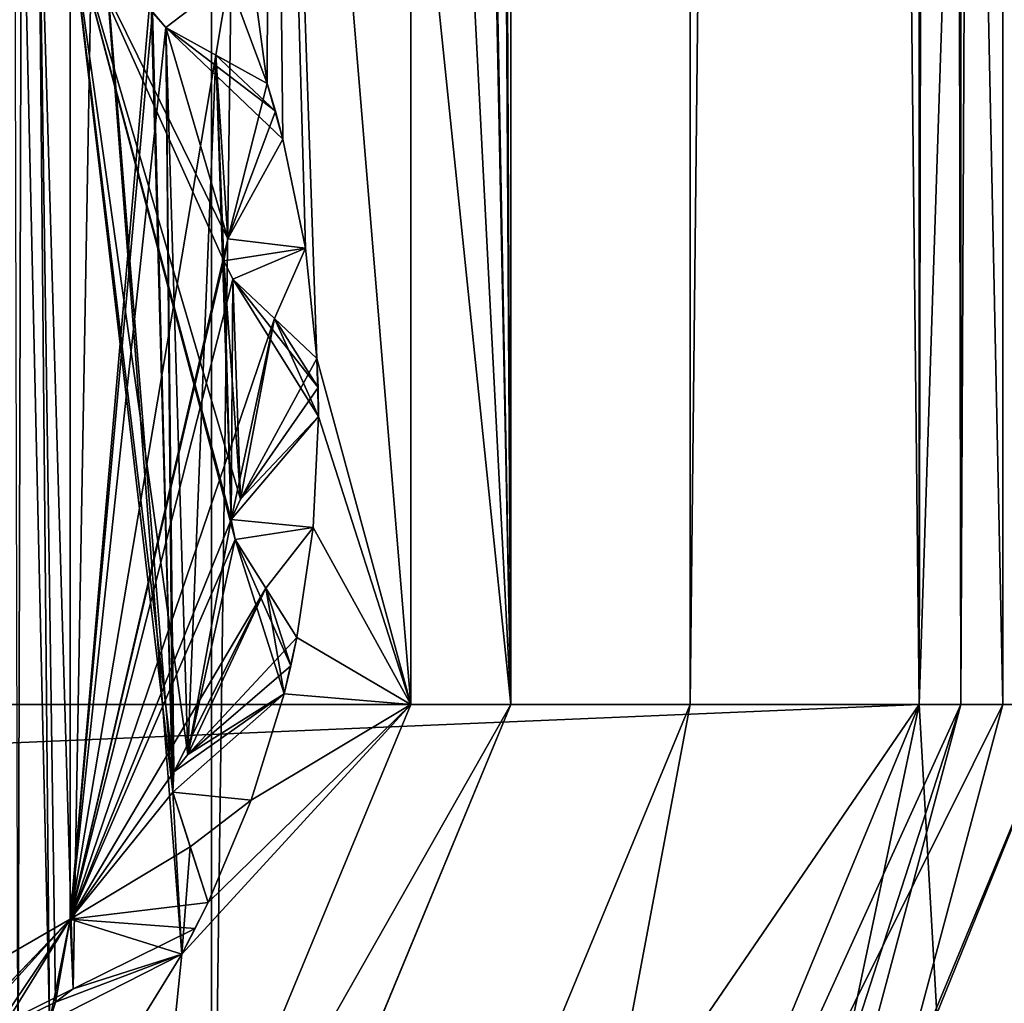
# Model space of a CAD drawing. Header units: metres. Extents: x -205 to 205, y -82 to 82.
# Tile 233 of 256: x 39.37 to 42.81, y -38.54 to -35.1. Entities that reach past the tile are written whole.
import ezdxf

# ---------------------------------------------------------------- set-up
doc = ezdxf.new("R2010")
doc.units = ezdxf.units.M
doc.layers.add('solid_PRT0003', color=7, linetype='CONTINUOUS')

msp = doc.modelspace()

# ---------------------------------------------------------------- linework, layer by layer
at = {"layer": 'solid_PRT0003'}
for points in [[(0, -75), (0, 75), (200, 75)], [(200, -75), (0, -75), (200, 75)], [(40.036888, 40.026123, 108.410858), (37.510765, -41.072483, 108.410858), (37.510765, 41.072483, 108.410858)], [(40.036888, -40.026123, 108.410858), (37.510765, -41.072483, 108.410858), (40.036888, 40.026123, 108.410858)], [(40.036888, -40.026123, 108.410858), (40.036888, 40.026123, 108.410858), (41.083248, 37.5, 108.410858)], [(-42.489235, -37.5, 108.5), (42.510765, 37.5, 108.5), (-42.489235, 37.5, 108.5)], [(-42.489235, -37.5, 108.5), (42.510765, -37.5, 108.5), (42.510765, 37.5, 108.5)], [(40.036888, -40.026123, 108.410858), (41.083248, 37.5, 108.410858), (41.083248, -37.5, 108.410858)], [(41.083248, -37.5, 108.410858), (40.733356, 37.5, 75), (40.733356, 34.1134, 75)], [(41.083248, 37.5, 108.410858), (40.733356, 37.5, 75), (41.083248, -37.5, 108.410858)], [(41.710766, 37.5, 106.5), (42.510765, 37.5, 107), (42.510765, -37.5, 107)], [(41.710766, 37.5, 104.5), (42.510765, 37.5, 105), (42.510765, -37.5, 105)], [(41.710766, -37.5, 106.5), (42.510765, -37.5, 106), (42.510765, 37.5, 106)], [(41.710766, 37.5, 106.5), (41.710766, -37.5, 106.5), (42.510765, 37.5, 106)], [(41.710766, 37.5, 102.5), (42.510765, 37.5, 103), (42.510765, -37.5, 103)], [(41.710766, -37.5, 104.5), (42.510765, -37.5, 104), (42.510765, 37.5, 104)], [(41.710766, 37.5, 104.5), (41.710766, -37.5, 104.5), (42.510765, 37.5, 104)], [(41.710766, 37.5, 100.5), (42.510765, 37.5, 101), (42.510765, -37.5, 101)], [(41.710766, -37.5, 102.5), (42.510765, -37.5, 102), (42.510765, 37.5, 102)], [(41.710766, 37.5, 102.5), (41.710766, -37.5, 102.5), (42.510765, 37.5, 102)], [(41.710766, 37.5, 98.5), (42.510765, 37.5, 99), (42.510765, -37.5, 99)], [(41.710766, -37.5, 100.5), (42.510765, -37.5, 100), (42.510765, 37.5, 100)], [(41.710766, 37.5, 100.5), (41.710766, -37.5, 100.5), (42.510765, 37.5, 100)], [(41.710766, 37.5, 96.5), (42.510765, 37.5, 97), (42.510765, -37.5, 97)], [(41.710766, -37.5, 98.5), (42.510765, -37.5, 98), (42.510765, 37.5, 98)], [(41.710766, 37.5, 98.5), (41.710766, -37.5, 98.5), (42.510765, 37.5, 98)], [(41.710766, 37.5, 94.5), (42.510765, 37.5, 95), (42.510765, -37.5, 95)], [(41.710766, -37.5, 96.5), (42.510765, -37.5, 96), (42.510765, 37.5, 96)], [(41.710766, 37.5, 96.5), (41.710766, -37.5, 96.5), (42.510765, 37.5, 96)], [(41.710766, 37.5, 92.5), (42.510765, 37.5, 93), (42.510765, -37.5, 93)], [(41.710766, -37.5, 94.5), (42.510765, -37.5, 94), (42.510765, 37.5, 94)], [(41.710766, 37.5, 94.5), (41.710766, -37.5, 94.5), (42.510765, 37.5, 94)], [(41.710766, 37.5, 90.5), (42.510765, 37.5, 91), (42.510765, -37.5, 91)], [(41.710766, -37.5, 92.5), (42.510765, -37.5, 92), (42.510765, 37.5, 92)], [(41.710766, 37.5, 92.5), (41.710766, -37.5, 92.5), (42.510765, 37.5, 92)], [(41.710766, 37.5, 88.5), (42.510765, 37.5, 89), (42.510765, -37.5, 89)], [(41.710766, -37.5, 90.5), (42.510765, -37.5, 90), (42.510765, 37.5, 90)], [(41.710766, 37.5, 90.5), (41.710766, -37.5, 90.5), (42.510765, 37.5, 90)], [(41.710766, 37.5, 86.5), (42.510765, 37.5, 87), (42.510765, -37.5, 87)], [(41.710766, -37.5, 88.5), (42.510765, -37.5, 88), (42.510765, 37.5, 88)], [(41.710766, 37.5, 88.5), (41.710766, -37.5, 88.5), (42.510765, 37.5, 88)], [(41.710766, 37.5, 84.5), (42.510765, 37.5, 85), (42.510765, -37.5, 85)], [(41.710766, -37.5, 86.5), (42.510765, -37.5, 86), (42.510765, 37.5, 86)], [(41.710766, 37.5, 86.5), (41.710766, -37.5, 86.5), (42.510765, 37.5, 86)], [(41.710766, 37.5, 82.5), (42.510765, 37.5, 83), (42.510765, -37.5, 83)], [(41.710766, -37.5, 84.5), (42.510765, -37.5, 84), (42.510765, 37.5, 84)], [(41.710766, 37.5, 84.5), (41.710766, -37.5, 84.5), (42.510765, 37.5, 84)], [(41.710766, 37.5, 80.5), (42.510765, 37.5, 81), (42.510765, -37.5, 81)], [(41.710766, -37.5, 82.5), (42.510765, -37.5, 82), (42.510765, 37.5, 82)], [(41.710766, 37.5, 82.5), (41.710766, -37.5, 82.5), (42.510765, 37.5, 82)], [(41.710766, 37.5, 78.5), (42.510765, 37.5, 79), (42.510765, -37.5, 79)], [(41.710766, -37.5, 80.5), (42.510765, -37.5, 80), (42.510765, 37.5, 80)], [(41.710766, 37.5, 80.5), (41.710766, -37.5, 80.5), (42.510765, 37.5, 80)], [(41.710766, 37.5, 76.5), (42.510765, 37.5, 77), (42.510765, -37.5, 77)], [(41.710766, -37.5, 78.5), (42.510765, -37.5, 78), (42.510765, 37.5, 78)], [(41.710766, 37.5, 78.5), (41.710766, -37.5, 78.5), (42.510765, 37.5, 78)], [(41.710766, -37.5, 76.5), (42.510765, -37.5, 76), (42.510765, 37.5, 76)], [(41.710766, 37.5, 76.5), (41.710766, -37.5, 76.5), (42.510765, 37.5, 76)], [(41.710766, 37.5, 106.5), (42.510765, -37.5, 107), (41.710766, -37.5, 106.5)], [(41.710766, 37.5, 104.5), (42.510765, -37.5, 105), (41.710766, -37.5, 104.5)], [(41.710766, 37.5, 102.5), (42.510765, -37.5, 103), (41.710766, -37.5, 102.5)], [(41.710766, 37.5, 100.5), (42.510765, -37.5, 101), (41.710766, -37.5, 100.5)], [(41.710766, 37.5, 98.5), (42.510765, -37.5, 99), (41.710766, -37.5, 98.5)], [(41.710766, 37.5, 96.5), (42.510765, -37.5, 97), (41.710766, -37.5, 96.5)], [(41.710766, 37.5, 94.5), (42.510765, -37.5, 95), (41.710766, -37.5, 94.5)], [(41.710766, 37.5, 92.5), (42.510765, -37.5, 93), (41.710766, -37.5, 92.5)], [(41.710766, 37.5, 90.5), (42.510765, -37.5, 91), (41.710766, -37.5, 90.5)], [(41.710766, 37.5, 88.5), (42.510765, -37.5, 89), (41.710766, -37.5, 88.5)], [(41.710766, 37.5, 86.5), (42.510765, -37.5, 87), (41.710766, -37.5, 86.5)], [(41.710766, 37.5, 84.5), (42.510765, -37.5, 85), (41.710766, -37.5, 84.5)], [(41.710766, 37.5, 82.5), (42.510765, -37.5, 83), (41.710766, -37.5, 82.5)], [(41.710766, 37.5, 80.5), (42.510765, -37.5, 81), (41.710766, -37.5, 80.5)], [(41.710766, 37.5, 78.5), (42.510765, -37.5, 79), (41.710766, -37.5, 78.5)], [(41.710766, 37.5, 76.5), (42.510765, -37.5, 77), (41.710766, -37.5, 76.5)], [(42.510765, -37.5, 48), (45.010765, -37.5, 48), (45.010765, 37.5, 48)], [(42.510765, 37.5, 48), (42.510765, -37.5, 48), (45.010765, 37.5, 48)], [(42.510765, -37.5, 55), (42.510765, -37.5, 48), (42.510765, 37.5, 48)], [(42.510765, -37.5, 55), (42.510765, 37.5, 48), (42.510765, 37.5, 55)], [(45.010765, -37.5, 73), (42.510765, 37.5, 73), (45.010765, 37.5, 73)], [(45.010765, -37.5, 73), (42.510765, -37.5, 73), (42.510765, 37.5, 73)], [(42.510765, 37.5, 66), (42.510765, 37.5, 73), (42.510765, -37.5, 73)], [(42.510765, -37.5, 66), (42.510765, 37.5, 66), (42.510765, -37.5, 73)], [(42.510765, -37.5, 57), (45.010765, -37.5, 57), (45.010765, 37.5, 57)], [(42.510765, 37.5, 57), (42.510765, -37.5, 57), (45.010765, 37.5, 57)], [(42.510765, -37.5, 64), (42.510765, -37.5, 57), (42.510765, 37.5, 57)], [(42.510765, -37.5, 64), (42.510765, 37.5, 57), (42.510765, 37.5, 64)], [(45.010765, -37.5, 55), (42.510765, 37.5, 55), (45.010765, 37.5, 55)], [(45.010765, -37.5, 55), (42.510765, -37.5, 55), (42.510765, 37.5, 55)], [(42.510765, -37.5, 66), (45.010765, 37.5, 66), (42.510765, 37.5, 66)], [(45.010765, -37.5, 66), (45.010765, 37.5, 66), (42.510765, -37.5, 66)], [(45.010765, -37.5, 64), (42.510765, 37.5, 64), (45.010765, 37.5, 64)], [(45.010765, -37.5, 64), (42.510765, -37.5, 64), (42.510765, 37.5, 64)], [(42.510765, -37.5, 108.5), (42.510765, 37.5, 107), (42.510765, 37.5, 108.5)], [(42.510765, -37.5, 108.5), (42.510765, -37.5, 107), (42.510765, 37.5, 107)], [(42.510765, -37.5, 106), (42.510765, 37.5, 105), (42.510765, 37.5, 106)], [(42.510765, -37.5, 106), (42.510765, -37.5, 105), (42.510765, 37.5, 105)], [(42.510765, -37.5, 104), (42.510765, 37.5, 103), (42.510765, 37.5, 104)], [(42.510765, -37.5, 104), (42.510765, -37.5, 103), (42.510765, 37.5, 103)], [(42.510765, -37.5, 102), (42.510765, 37.5, 101), (42.510765, 37.5, 102)], [(42.510765, -37.5, 102), (42.510765, -37.5, 101), (42.510765, 37.5, 101)], [(42.510765, -37.5, 100), (42.510765, 37.5, 99), (42.510765, 37.5, 100)], [(42.510765, -37.5, 100), (42.510765, -37.5, 99), (42.510765, 37.5, 99)], [(42.510765, -37.5, 98), (42.510765, 37.5, 97), (42.510765, 37.5, 98)], [(42.510765, -37.5, 98), (42.510765, -37.5, 97), (42.510765, 37.5, 97)], [(42.510765, -37.5, 96), (42.510765, 37.5, 95), (42.510765, 37.5, 96)], [(42.510765, -37.5, 96), (42.510765, -37.5, 95), (42.510765, 37.5, 95)], [(42.510765, -37.5, 94), (42.510765, 37.5, 93), (42.510765, 37.5, 94)], [(42.510765, -37.5, 94), (42.510765, -37.5, 93), (42.510765, 37.5, 93)], [(42.510765, -37.5, 92), (42.510765, 37.5, 91), (42.510765, 37.5, 92)], [(42.510765, -37.5, 92), (42.510765, -37.5, 91), (42.510765, 37.5, 91)], [(42.510765, -37.5, 90), (42.510765, 37.5, 89), (42.510765, 37.5, 90)], [(42.510765, -37.5, 90), (42.510765, -37.5, 89), (42.510765, 37.5, 89)], [(42.510765, -37.5, 88), (42.510765, 37.5, 87), (42.510765, 37.5, 88)], [(42.510765, -37.5, 88), (42.510765, -37.5, 87), (42.510765, 37.5, 87)], [(42.510765, -37.5, 86), (42.510765, 37.5, 85), (42.510765, 37.5, 86)], [(42.510765, -37.5, 86), (42.510765, -37.5, 85), (42.510765, 37.5, 85)], [(42.510765, -37.5, 84), (42.510765, 37.5, 83), (42.510765, 37.5, 84)], [(42.510765, -37.5, 84), (42.510765, -37.5, 83), (42.510765, 37.5, 83)], [(42.510765, -37.5, 82), (42.510765, 37.5, 81), (42.510765, 37.5, 82)], [(42.510765, -37.5, 82), (42.510765, -37.5, 81), (42.510765, 37.5, 81)], [(42.510765, -37.5, 80), (42.510765, 37.5, 79), (42.510765, 37.5, 80)], [(42.510765, -37.5, 80), (42.510765, -37.5, 79), (42.510765, 37.5, 79)], [(42.510765, -37.5, 78), (42.510765, 37.5, 77), (42.510765, 37.5, 78)], [(42.510765, -37.5, 78), (42.510765, -37.5, 77), (42.510765, 37.5, 77)], [(42.510765, -37.5, 76), (42.510765, 37.5, 75.5), (42.510765, 37.5, 76)], [(42.510765, -37.5, 76), (42.510765, -37.5, 75.5), (42.510765, 37.5, 75.5)], [(42.657211, -37.5, 75.146446), (42.510765, 37.5, 75.5), (42.510765, -37.5, 75.5)], [(42.657211, 37.5, 75.146446), (42.510765, 37.5, 75.5), (42.657211, -37.5, 75.146446)], [(42.510765, 0, 44.299999), (42.510765, 37.5, 45.5), (42.510765, -37.5, 45.5)], [(42.657211, 37.5, 45.853554), (42.510765, -37.5, 45.5), (42.510765, 37.5, 45.5)], [(42.657211, 37.5, 45.853554), (42.657211, -37.5, 45.853554), (42.510765, -37.5, 45.5)], [(42.657211, -37.5, 45.853554), (43.010765, 37.5, 46), (43.010765, -37.5, 46)], [(42.657211, 37.5, 45.853554), (43.010765, 37.5, 46), (42.657211, -37.5, 45.853554)], [(42.657211, 37.5, 75.146446), (43.010765, -37.5, 75), (43.010765, 37.5, 75)], [(42.657211, 37.5, 75.146446), (42.657211, -37.5, 75.146446), (43.010765, -37.5, 75)], [(41.083248, -37.5, 108.410858), (40.733356, 34.1134, 75), (40.733356, 30.742779, 75)], [(40.733356, 20.197845, 75), (41.083248, -37.5, 108.410858), (40.733356, 30.742779, 75)], [(40.733356, 20.197845, 75), (40.733356, 19.102154, 75), (41.083248, -37.5, 108.410858)], [(40.733356, 19.102154, 75), (40.733356, -19.102154, 75), (41.083248, -37.5, 108.410858)], [(42.510765, -14.000711, 38.500713), (42.510765, 0, 44.299999), (42.510765, -37.5, 45.5)], [(42.510765, -19.799999, 24.5), (42.510765, -14.000711, 38.500713), (42.510765, -37.5, 45.5)], [(40.733356, -19.102154, 75), (40.733356, -20.197845, 75), (41.083248, -37.5, 108.410858)], [(42.510765, -19.799999, 24.5), (42.510765, -37.5, 45.5), (42.510765, -20.975437, 14.774105)], [(40.733356, -20.197845, 75), (40.733356, -30.742779, 75), (41.083248, -37.5, 108.410858)], [(42.510765, -37.5, 45.5), (42.510765, -22.614655, 14.705912), (42.510765, -20.975437, 14.774105)], [(42.510765, -37.5, 45.5), (42.510765, -23.418167, 14.5), (42.510765, -22.614655, 14.705912)], [(42.510765, -37.5, 45.5), (42.510765, -37.5, 14.5), (42.510765, -23.418167, 14.5)], [(42.803658, -37.5, 13.792893), (42.510765, -23.418167, 14.5), (42.510765, -37.5, 14.5)], [(42.803658, -23.418167, 13.792892), (42.510765, -23.418167, 14.5), (42.803658, -37.5, 13.792893)], [(42.803658, -23.418167, 13.792892), (43.510765, -37.5, 13.5), (43.510765, -23.418167, 13.5)], [(42.803658, -23.418167, 13.792892), (42.803658, -37.5, 13.792893), (43.510765, -37.5, 13.5)], [(41.083248, -37.5, 108.410858), (40.733356, -30.742779, 75), (40.733356, -34.112614, 75)], [(40.230495, -35.327984, 75), (40.243927, -31.60265, 75), (39.746189, -31.742668, 75)], [(40.230495, -35.327984, 75), (40.286346, -35.52277, 75), (40.243927, -31.60265, 75)], [(40.733356, -37.5, 75), (40.733356, -34.112614, 75), (40.243927, -31.60265, 75)], [(40.405098, -36.289867, 75), (40.733356, -37.5, 75), (40.243927, -31.60265, 75)], [(40.364853, -35.903355, 75), (40.405098, -36.289867, 75), (40.243927, -31.60265, 75)], [(40.286346, -35.52277, 75), (40.364853, -35.903355, 75), (40.243927, -31.60265, 75)], [(40.09539, -34.963627, 75), (40.230495, -35.327984, 75), (39.746189, -31.742668, 75)], [(41.083248, -37.5, 108.410858), (40.733356, -34.112614, 75), (40.733356, -37.5, 75)], [(39.372204, -34.296627, 75), (39.347157, -34.222851, 75), (39.358925, -39.164204, 75)], [(39.372204, -34.296627, 75), (39.358925, -39.164204, 75), (39.469452, -38.608562, 75)], [(39.430408, -34.337704, 75), (39.372204, -34.296627, 75), (39.469452, -38.608562, 75)], [(39.430408, -34.337704, 75), (39.490528, -38.540508, 75), (39.552956, -38.493893, 75)], [(39.624706, -34.388313, 75), (39.430408, -34.337704, 75), (39.552956, -38.493893, 75)], [(39.430408, -34.337704, 75), (39.469452, -38.608562, 75), (39.490528, -38.540508, 75)], [(39.624706, -34.388313, 75), (39.552956, -38.493893, 75), (39.932007, -38.372192, 75)], [(39.624706, -34.388313, 75), (39.932007, -38.372192, 75), (39.900875, -37.806522, 75)], [(39.624706, -34.388313, 75), (39.900875, -37.806522, 75), (39.824352, -34.999775, 75)], [(39.541954, -34.750191, 55), (39.904373, -37.735363, 55), (39.900887, -37.806561, 55)], [(39.542034, -38.249664, 55), (39.541954, -34.750191, 55), (39.900887, -37.806561, 55)], [(39.541954, -34.750191, 55), (39.953239, -37.67469, 55), (39.904373, -37.735363, 55)], [(39.541954, -34.750191, 55), (40.119308, -36.922421, 55), (39.953239, -37.67469, 55)], [(39.541954, -34.750191, 55), (40.104977, -36.852596, 55), (40.119308, -36.922421, 55)], [(39.541954, -34.750191, 55), (40.137222, -36.781677, 55), (40.104977, -36.852596, 55)], [(39.541954, -34.750191, 55), (40.079746, -35.947674, 55), (40.137222, -36.781677, 55)], [(39.541954, -34.750191, 55), (40.093338, -35.870964, 55), (40.079746, -35.947674, 55)], [(39.541954, -34.750191, 55), (39.876461, -35.131741, 55), (40.093338, -35.870964, 55)], [(39.541954, -34.750191, 55), (39.830261, -35.077457, 55), (39.876461, -35.131741, 55)], [(39.542034, -34.750336, 26), (39.541954, -34.750191, 55), (39.542034, -38.249664, 55)], [(39.541954, -38.249809, 26), (39.542034, -34.750336, 26), (39.542034, -38.249664, 55)], [(39.824352, -34.999775, 26), (39.542034, -34.750336, 26), (39.541954, -38.249809, 26)], [(39.830261, -35.077457, 6), (39.876461, -35.131741, 6), (40.09539, -34.963627, 6)], [(39.876461, -35.131741, 6), (40.052052, -35.229073, 6), (40.09539, -34.963627, 6)], [(40.052052, -35.229073, 6), (40.230495, -35.327984, 6), (40.09539, -34.963627, 6)], [(40.230495, -35.327984, 55), (40.230495, -35.327984, 75), (40.09539, -34.963627, 75)], [(40.230495, -35.327984, 6), (40.09539, -34.963627, 75), (40.09539, -34.963627, 6)], [(40.230495, -35.327984, 26), (40.09539, -34.963627, 75), (40.230495, -35.327984, 6)], [(40.230495, -35.327984, 26), (40.230495, -35.327984, 55), (40.09539, -34.963627, 75)], [(39.830261, -35.077461, 26), (39.824352, -34.999775, 26), (39.541954, -38.249809, 26)], [(39.830261, -35.077461, 75), (39.824352, -34.999775, 75), (39.900875, -37.806522, 75)], [(39.876427, -35.131721, 26), (39.830261, -35.077461, 26), (39.541954, -38.249809, 26)], [(39.830261, -35.077457, 55), (39.830261, -35.077461, 75), (39.876427, -35.131721, 75)], [(39.830261, -35.077457, 55), (39.876427, -35.131721, 75), (39.876461, -35.131741, 55)], [(39.876427, -35.131721, 26), (39.876461, -35.131741, 6), (39.830261, -35.077457, 6)], [(39.876427, -35.131721, 26), (39.830261, -35.077457, 6), (39.830261, -35.077461, 26)], [(39.876427, -35.131721, 75), (39.830261, -35.077461, 75), (39.900875, -37.806522, 75)], [(40.052029, -35.229061, 26), (39.876427, -35.131721, 26), (39.541954, -38.249809, 26)], [(39.876427, -35.131721, 75), (39.904369, -37.735367, 75), (39.953239, -37.67469, 75)], [(40.052029, -35.229061, 75), (39.876427, -35.131721, 75), (39.953239, -37.67469, 75)], [(39.876427, -35.131721, 75), (39.900875, -37.806522, 75), (39.904369, -37.735367, 75)], [(40.230495, -35.327984, 55), (39.876427, -35.131721, 75), (40.052029, -35.229061, 75)], [(40.052052, -35.229073, 55), (39.876427, -35.131721, 75), (40.230495, -35.327984, 55)], [(39.876461, -35.131741, 55), (39.876427, -35.131721, 75), (40.052052, -35.229073, 55)], [(39.876427, -35.131721, 26), (40.230495, -35.327984, 6), (40.052052, -35.229073, 6)], [(40.052029, -35.229061, 26), (40.230495, -35.327984, 6), (39.876427, -35.131721, 26)], [(39.876427, -35.131721, 26), (40.052052, -35.229073, 6), (39.876461, -35.131741, 6)], [(39.876461, -35.131741, 55), (40.286346, -35.52277, 55), (40.093338, -35.870964, 55)], [(39.876461, -35.131741, 55), (40.259686, -35.425014, 55), (40.286346, -35.52277, 55)], [(39.876461, -35.131741, 55), (40.052052, -35.229073, 55), (40.259686, -35.425014, 55)], [(40.093338, -35.870964, 26), (40.052029, -35.229061, 26), (39.541954, -38.249809, 26)], [(40.052029, -35.229061, 75), (39.953239, -37.67469, 75), (40.104977, -36.8526, 75)], [(40.052029, -35.229061, 75), (40.104977, -36.8526, 75), (40.079746, -35.947678, 75)], [(40.052029, -35.229061, 75), (40.079746, -35.947678, 75), (40.093338, -35.870964, 75)], [(40.052029, -35.229061, 75), (40.093338, -35.870964, 75), (40.230495, -35.327984, 75)], [(40.230495, -35.327984, 55), (40.052029, -35.229061, 75), (40.230495, -35.327984, 75)], [(40.230495, -35.327984, 26), (40.230495, -35.327984, 6), (40.052029, -35.229061, 26)], [(40.093338, -35.870964, 26), (40.230495, -35.327984, 26), (40.052029, -35.229061, 26)], [(40.052052, -35.229073, 55), (40.230495, -35.327984, 55), (40.259686, -35.425014, 55)], [(40.230495, -35.327984, 75), (40.093338, -35.870964, 75), (40.286346, -35.52277, 75)], [(40.093338, -35.870964, 26), (40.259686, -35.425014, 26), (40.230495, -35.327984, 26)], [(40.259686, -35.425014, 26), (40.259686, -35.425014, 55), (40.230495, -35.327984, 55)], [(40.259686, -35.425014, 26), (40.230495, -35.327984, 55), (40.230495, -35.327984, 26)], [(40.093338, -35.870964, 26), (40.286346, -35.52277, 26), (40.259686, -35.425014, 26)], [(40.286346, -35.52277, 26), (40.286346, -35.52277, 55), (40.259686, -35.425014, 55)], [(40.286346, -35.52277, 26), (40.259686, -35.425014, 55), (40.259686, -35.425014, 26)], [(40.093338, -35.870964, 55), (40.286346, -35.52277, 75), (40.093338, -35.870964, 75)], [(40.286346, -35.52277, 55), (40.286346, -35.52277, 75), (40.093338, -35.870964, 55)], [(40.093338, -35.870964, 6), (40.364853, -35.903355, 6), (40.286346, -35.52277, 6)], [(40.286346, -35.52277, 26), (40.093338, -35.870964, 6), (40.286346, -35.52277, 6)], [(40.093338, -35.870964, 26), (40.093338, -35.870964, 6), (40.286346, -35.52277, 26)], [(40.364853, -35.903355, 6), (40.364853, -35.903355, 75), (40.286346, -35.52277, 75)], [(40.286346, -35.52277, 55), (40.364853, -35.903355, 6), (40.286346, -35.52277, 75)], [(40.286346, -35.52277, 26), (40.286346, -35.52277, 6), (40.364853, -35.903355, 6)], [(40.286346, -35.52277, 26), (40.364853, -35.903355, 6), (40.286346, -35.52277, 55)], [(40.079746, -35.947678, 26), (40.093338, -35.870964, 26), (39.541954, -38.249809, 26)], [(40.093338, -35.870964, 55), (40.093338, -35.870964, 75), (40.079746, -35.947678, 75)], [(40.093338, -35.870964, 55), (40.079746, -35.947678, 75), (40.079746, -35.947674, 55)], [(40.093338, -35.870964, 6), (40.079746, -35.947674, 6), (40.364853, -35.903355, 6)], [(40.079746, -35.947678, 26), (40.079746, -35.947674, 6), (40.093338, -35.870964, 6)], [(40.079746, -35.947678, 26), (40.093338, -35.870964, 6), (40.093338, -35.870964, 26)], [(40.079746, -35.947674, 6), (40.110992, -36.011742, 6), (40.364853, -35.903355, 6)], [(40.110992, -36.011742, 6), (40.256863, -36.149685, 6), (40.364853, -35.903355, 6)], [(40.256863, -36.149685, 6), (40.405098, -36.289867, 6), (40.364853, -35.903355, 6)], [(40.405098, -36.289867, 55), (40.405098, -36.289867, 75), (40.364853, -35.903355, 75)], [(40.405098, -36.289867, 6), (40.364853, -35.903355, 75), (40.364853, -35.903355, 6)], [(40.405098, -36.289867, 26), (40.364853, -35.903355, 75), (40.405098, -36.289867, 6)], [(40.405098, -36.289867, 26), (40.405098, -36.289867, 55), (40.364853, -35.903355, 75)], [(40.110962, -36.011715, 26), (40.079746, -35.947678, 26), (39.541954, -38.249809, 26)], [(40.079746, -35.947674, 55), (40.079746, -35.947678, 75), (40.110962, -36.011715, 75)], [(40.079746, -35.947674, 55), (40.110962, -36.011715, 75), (40.110992, -36.011742, 55)], [(40.110962, -36.011715, 26), (40.110992, -36.011742, 6), (40.079746, -35.947674, 6)], [(40.110962, -36.011715, 26), (40.079746, -35.947674, 6), (40.079746, -35.947678, 26)], [(40.079746, -35.947674, 55), (40.110992, -36.011742, 55), (40.137222, -36.781677, 55)], [(40.110962, -36.011715, 75), (40.079746, -35.947678, 75), (40.104977, -36.8526, 75)], [(40.256844, -36.149666, 26), (40.110962, -36.011715, 26), (39.541954, -38.249809, 26)], [(40.110962, -36.011715, 75), (40.104977, -36.8526, 75), (40.137222, -36.781677, 75)], [(40.256844, -36.149666, 75), (40.110962, -36.011715, 75), (40.137222, -36.781677, 75)], [(40.405098, -36.289867, 55), (40.110962, -36.011715, 75), (40.256844, -36.149666, 75)], [(40.256863, -36.149685, 55), (40.110962, -36.011715, 75), (40.405098, -36.289867, 55)], [(40.110992, -36.011742, 55), (40.110962, -36.011715, 75), (40.256863, -36.149685, 55)], [(40.110962, -36.011715, 26), (40.405098, -36.289867, 6), (40.256863, -36.149685, 6)], [(40.256844, -36.149666, 26), (40.405098, -36.289867, 6), (40.110962, -36.011715, 26)], [(40.110962, -36.011715, 26), (40.256863, -36.149685, 6), (40.110992, -36.011742, 6)], [(40.110992, -36.011742, 55), (40.410759, -36.49242, 55), (40.137222, -36.781677, 55)], [(40.110992, -36.011742, 55), (40.409245, -36.391106, 55), (40.410759, -36.49242, 55)], [(40.110992, -36.011742, 55), (40.256863, -36.149685, 55), (40.409245, -36.391106, 55)], [(40.104977, -36.8526, 26), (40.256844, -36.149666, 26), (39.541954, -38.249809, 26)], [(40.104977, -36.8526, 26), (40.137222, -36.781677, 26), (40.256844, -36.149666, 26)], [(40.256844, -36.149666, 75), (40.137222, -36.781677, 75), (40.410759, -36.49242, 75)], [(40.137222, -36.781677, 26), (40.405098, -36.289867, 26), (40.256844, -36.149666, 26)], [(40.256844, -36.149666, 75), (40.410759, -36.49242, 75), (40.405098, -36.289867, 75)], [(40.405098, -36.289867, 55), (40.256844, -36.149666, 75), (40.405098, -36.289867, 75)], [(40.405098, -36.289867, 26), (40.405098, -36.289867, 6), (40.256844, -36.149666, 26)], [(40.256863, -36.149685, 55), (40.405098, -36.289867, 55), (40.409245, -36.391106, 55)], [(40.137222, -36.781677, 26), (40.409245, -36.391106, 26), (40.405098, -36.289867, 26)], [(40.405098, -36.289867, 75), (40.410759, -36.49242, 75), (40.733356, -37.5, 75)], [(40.409245, -36.391106, 26), (40.409245, -36.391106, 55), (40.405098, -36.289867, 55)], [(40.409245, -36.391106, 26), (40.405098, -36.289867, 55), (40.405098, -36.289867, 26)], [(40.137222, -36.781677, 26), (40.410759, -36.49242, 26), (40.409245, -36.391106, 26)], [(40.410759, -36.49242, 26), (40.410759, -36.49242, 55), (40.409245, -36.391106, 55)], [(40.410759, -36.49242, 26), (40.409245, -36.391106, 55), (40.409245, -36.391106, 26)], [(40.104977, -36.852596, 6), (40.392151, -36.880573, 6), (40.410759, -36.49242, 6)], [(40.137222, -36.781677, 6), (40.104977, -36.852596, 6), (40.410759, -36.49242, 6)], [(40.137222, -36.781677, 55), (40.410759, -36.49242, 75), (40.137222, -36.781677, 75)], [(40.410759, -36.49242, 55), (40.410759, -36.49242, 75), (40.137222, -36.781677, 55)], [(40.410759, -36.49242, 26), (40.137222, -36.781677, 6), (40.410759, -36.49242, 6)], [(40.137222, -36.781677, 26), (40.137222, -36.781677, 6), (40.410759, -36.49242, 26)], [(40.410759, -36.49242, 75), (40.392151, -36.880573, 75), (40.733356, -37.5, 75)], [(40.392151, -36.880573, 6), (40.392151, -36.880573, 75), (40.410759, -36.49242, 75)], [(40.410759, -36.49242, 55), (40.392151, -36.880573, 6), (40.410759, -36.49242, 75)], [(40.410759, -36.49242, 26), (40.410759, -36.49242, 6), (40.392151, -36.880573, 6)], [(40.410759, -36.49242, 26), (40.392151, -36.880573, 6), (40.410759, -36.49242, 55)], [(40.137222, -36.781677, 55), (40.137222, -36.781677, 75), (40.104977, -36.8526, 75)], [(40.137222, -36.781677, 55), (40.104977, -36.8526, 75), (40.104977, -36.852596, 55)], [(40.104977, -36.8526, 26), (40.104977, -36.852596, 6), (40.137222, -36.781677, 6)], [(40.104977, -36.8526, 26), (40.137222, -36.781677, 6), (40.137222, -36.781677, 26)], [(40.119289, -36.92239, 26), (40.104977, -36.8526, 26), (39.541954, -38.249809, 26)], [(40.119289, -36.92239, 75), (40.104977, -36.8526, 75), (39.953239, -37.67469, 75)], [(40.104977, -36.852596, 55), (40.104977, -36.8526, 75), (40.119289, -36.92239, 75)], [(40.104977, -36.852596, 55), (40.119289, -36.92239, 75), (40.119308, -36.922421, 55)], [(40.104977, -36.852596, 6), (40.119308, -36.922421, 6), (40.392151, -36.880573, 6)], [(40.119289, -36.92239, 26), (40.119308, -36.922421, 6), (40.104977, -36.852596, 6)], [(40.119289, -36.92239, 26), (40.104977, -36.852596, 6), (40.104977, -36.8526, 26)], [(40.119308, -36.922421, 6), (40.226292, -37.092304, 6), (40.392151, -36.880573, 6)], [(40.226292, -37.092304, 6), (40.335011, -37.26495, 6), (40.392151, -36.880573, 6)], [(40.392151, -36.880573, 75), (40.335011, -37.26495, 75), (40.733356, -37.5, 75)], [(40.335011, -37.26495, 55), (40.335011, -37.26495, 75), (40.392151, -36.880573, 75)], [(40.335011, -37.26495, 6), (40.392151, -36.880573, 75), (40.392151, -36.880573, 6)], [(40.335011, -37.26495, 26), (40.392151, -36.880573, 75), (40.335011, -37.26495, 6)], [(40.335011, -37.26495, 26), (40.335011, -37.26495, 55), (40.392151, -36.880573, 75)], [(40.22628, -37.092285, 26), (40.119289, -36.92239, 26), (39.541954, -38.249809, 26)], [(40.119289, -36.92239, 75), (39.953239, -37.67469, 75), (40.290115, -37.462547, 75)], [(40.119308, -36.922421, 55), (40.290115, -37.462547, 55), (39.953239, -37.67469, 55)], [(40.22628, -37.092285, 75), (40.119289, -36.92239, 75), (40.290115, -37.462547, 75)], [(40.335011, -37.26495, 55), (40.119289, -36.92239, 75), (40.22628, -37.092285, 75)], [(40.226292, -37.092304, 55), (40.119289, -36.92239, 75), (40.335011, -37.26495, 55)], [(40.119308, -36.922421, 55), (40.119289, -36.92239, 75), (40.226292, -37.092304, 55)], [(40.119289, -36.92239, 26), (40.335011, -37.26495, 6), (40.226292, -37.092304, 6)], [(40.22628, -37.092285, 26), (40.335011, -37.26495, 6), (40.119289, -36.92239, 26)], [(40.119289, -36.92239, 26), (40.226292, -37.092304, 6), (40.119308, -36.922421, 6)], [(40.119308, -36.922421, 55), (40.313847, -37.36404, 55), (40.290115, -37.462547, 55)], [(40.119308, -36.922421, 55), (40.226292, -37.092304, 55), (40.313847, -37.36404, 55)], [(39.904369, -37.735367, 26), (40.22628, -37.092285, 26), (39.541954, -38.249809, 26)], [(39.904369, -37.735367, 26), (39.953239, -37.67469, 26), (40.22628, -37.092285, 26)], [(39.953239, -37.67469, 26), (40.335011, -37.26495, 26), (40.22628, -37.092285, 26)], [(40.22628, -37.092285, 75), (40.290115, -37.462547, 75), (40.335011, -37.26495, 75)], [(40.335011, -37.26495, 55), (40.22628, -37.092285, 75), (40.335011, -37.26495, 75)], [(40.335011, -37.26495, 26), (40.335011, -37.26495, 6), (40.22628, -37.092285, 26)], [(40.226292, -37.092304, 55), (40.335011, -37.26495, 55), (40.313847, -37.36404, 55)], [(39.953239, -37.67469, 26), (40.313847, -37.36404, 26), (40.335011, -37.26495, 26)], [(40.335011, -37.26495, 75), (40.290115, -37.462547, 75), (40.733356, -37.5, 75)], [(40.313847, -37.36404, 26), (40.313847, -37.36404, 55), (40.335011, -37.26495, 55)], [(40.313847, -37.36404, 26), (40.335011, -37.26495, 55), (40.335011, -37.26495, 26)], [(39.953239, -37.67469, 26), (40.290115, -37.462547, 26), (40.313847, -37.36404, 26)], [(40.290115, -37.462547, 26), (40.290115, -37.462547, 55), (40.313847, -37.36404, 55)], [(40.290115, -37.462547, 26), (40.313847, -37.36404, 55), (40.313847, -37.36404, 26)], [(39.900887, -37.806561, 6), (40.175564, -37.833878, 6), (40.290115, -37.462547, 6)], [(39.904373, -37.735363, 6), (39.900887, -37.806561, 6), (40.290115, -37.462547, 6)], [(39.953239, -37.67469, 6), (39.904373, -37.735363, 6), (40.290115, -37.462547, 6)], [(39.953239, -37.67469, 55), (40.290115, -37.462547, 75), (39.953239, -37.67469, 75)], [(40.290115, -37.462547, 55), (40.290115, -37.462547, 75), (39.953239, -37.67469, 55)], [(40.290115, -37.462547, 26), (39.953239, -37.67469, 6), (40.290115, -37.462547, 6)], [(39.953239, -37.67469, 26), (39.953239, -37.67469, 6), (40.290115, -37.462547, 26)], [(40.290115, -37.462547, 75), (40.175564, -37.833878, 75), (40.733356, -37.5, 75)], [(40.175564, -37.833878, 6), (40.175564, -37.833878, 75), (40.290115, -37.462547, 75)], [(40.290115, -37.462547, 55), (40.175564, -37.833878, 6), (40.290115, -37.462547, 75)], [(40.290115, -37.462547, 26), (40.290115, -37.462547, 6), (40.175564, -37.833878, 6)], [(40.290115, -37.462547, 26), (40.175564, -37.833878, 6), (40.290115, -37.462547, 55)], [(-41.024773, -41.035542, 108.5), (42.510765, -37.5, 108.5), (-42.489235, -37.5, 108.5)], [(-41.024773, -41.035542, 108.5), (41.046307, -41.035538, 108.5), (42.510765, -37.5, 108.5)], [(39.932007, -38.372192, 75), (39.789486, -39.778721, 75), (40.733356, -37.5, 75)], [(41.083248, -37.5, 108.410858), (40.733356, -37.5, 75), (39.789486, -39.778721, 75)], [(40.036888, -40.026123, 108.410858), (41.083248, -37.5, 108.410858), (39.789486, -39.778721, 75)], [(40.024628, -38.191967, 75), (39.932007, -38.372192, 75), (40.733356, -37.5, 75)], [(40.175564, -37.833878, 75), (40.024628, -38.191967, 75), (40.733356, -37.5, 75)], [(40.480614, -40.469849, 106.5), (41.046299, -41.035534, 106), (42.510765, -37.5, 106)], [(40.480614, -40.469849, 106.5), (42.510765, -37.5, 106), (41.710766, -37.5, 106.5)], [(40.480614, -40.469849, 104.5), (41.046299, -41.035534, 104), (42.510765, -37.5, 104)], [(40.480614, -40.469849, 104.5), (42.510765, -37.5, 104), (41.710766, -37.5, 104.5)], [(40.480614, -40.469849, 102.5), (41.046299, -41.035534, 102), (42.510765, -37.5, 102)], [(40.480614, -40.469849, 102.5), (42.510765, -37.5, 102), (41.710766, -37.5, 102.5)], [(40.480614, -40.469849, 100.5), (41.046299, -41.035534, 100), (42.510765, -37.5, 100)], [(40.480614, -40.469849, 100.5), (42.510765, -37.5, 100), (41.710766, -37.5, 100.5)], [(40.480614, -40.469849, 98.5), (41.046299, -41.035534, 98), (42.510765, -37.5, 98)], [(40.480614, -40.469849, 98.5), (42.510765, -37.5, 98), (41.710766, -37.5, 98.5)], [(40.480614, -40.469849, 96.5), (41.046299, -41.035534, 96), (42.510765, -37.5, 96)], [(40.480614, -40.469849, 96.5), (42.510765, -37.5, 96), (41.710766, -37.5, 96.5)], [(40.480614, -40.469849, 94.5), (41.046299, -41.035534, 94), (42.510765, -37.5, 94)], [(40.480614, -40.469849, 94.5), (42.510765, -37.5, 94), (41.710766, -37.5, 94.5)], [(40.480614, -40.469849, 92.5), (41.046299, -41.035534, 92), (42.510765, -37.5, 92)], [(40.480614, -40.469849, 92.5), (42.510765, -37.5, 92), (41.710766, -37.5, 92.5)], [(40.480614, -40.469849, 90.5), (41.046299, -41.035534, 90), (42.510765, -37.5, 90)], [(40.480614, -40.469849, 90.5), (42.510765, -37.5, 90), (41.710766, -37.5, 90.5)], [(40.480614, -40.469849, 88.5), (41.046299, -41.035534, 88), (42.510765, -37.5, 88)], [(40.480614, -40.469849, 88.5), (42.510765, -37.5, 88), (41.710766, -37.5, 88.5)], [(40.480614, -40.469849, 86.5), (41.046299, -41.035534, 86), (42.510765, -37.5, 86)], [(40.480614, -40.469849, 86.5), (42.510765, -37.5, 86), (41.710766, -37.5, 86.5)], [(40.480614, -40.469849, 84.5), (41.046299, -41.035534, 84), (42.510765, -37.5, 84)], [(40.480614, -40.469849, 84.5), (42.510765, -37.5, 84), (41.710766, -37.5, 84.5)], [(40.480614, -40.469849, 82.5), (41.046299, -41.035534, 82), (42.510765, -37.5, 82)], [(40.480614, -40.469849, 82.5), (42.510765, -37.5, 82), (41.710766, -37.5, 82.5)], [(40.480614, -40.469849, 80.5), (41.046299, -41.035534, 80), (42.510765, -37.5, 80)], [(40.480614, -40.469849, 80.5), (42.510765, -37.5, 80), (41.710766, -37.5, 80.5)], [(40.480614, -40.469849, 78.5), (41.046299, -41.035534, 78), (42.510765, -37.5, 78)], [(40.480614, -40.469849, 78.5), (42.510765, -37.5, 78), (41.710766, -37.5, 78.5)], [(40.480614, -40.469849, 76.5), (41.046299, -41.035534, 76), (42.510765, -37.5, 76)], [(40.480614, -40.469849, 76.5), (42.510765, -37.5, 76), (41.710766, -37.5, 76.5)], [(40.480614, -40.469849, 106.5), (41.710766, -37.5, 106.5), (41.046299, -41.035534, 107)], [(40.480614, -40.469849, 104.5), (41.710766, -37.5, 104.5), (41.046299, -41.035534, 105)], [(40.480614, -40.469849, 102.5), (41.710766, -37.5, 102.5), (41.046299, -41.035534, 103)], [(40.480614, -40.469849, 100.5), (41.710766, -37.5, 100.5), (41.046299, -41.035534, 101)], [(40.480614, -40.469849, 98.5), (41.710766, -37.5, 98.5), (41.046299, -41.035534, 99)], [(40.480614, -40.469849, 96.5), (41.710766, -37.5, 96.5), (41.046299, -41.035534, 97)], [(40.480614, -40.469849, 94.5), (41.710766, -37.5, 94.5), (41.046299, -41.035534, 95)], [(40.480614, -40.469849, 92.5), (41.710766, -37.5, 92.5), (41.046299, -41.035534, 93)], [(40.480614, -40.469849, 90.5), (41.710766, -37.5, 90.5), (41.046299, -41.035534, 91)], [(40.480614, -40.469849, 88.5), (41.710766, -37.5, 88.5), (41.046299, -41.035534, 89)], [(40.480614, -40.469849, 86.5), (41.710766, -37.5, 86.5), (41.046299, -41.035534, 87)], [(40.480614, -40.469849, 84.5), (41.710766, -37.5, 84.5), (41.046299, -41.035534, 85)], [(40.480614, -40.469849, 82.5), (41.710766, -37.5, 82.5), (41.046299, -41.035534, 83)], [(40.480614, -40.469849, 80.5), (41.710766, -37.5, 80.5), (41.046299, -41.035534, 81)], [(40.480614, -40.469849, 78.5), (41.710766, -37.5, 78.5), (41.046299, -41.035534, 79)], [(40.480614, -40.469849, 76.5), (41.710766, -37.5, 76.5), (41.046299, -41.035534, 77)], [(41.046299, -41.035534, 107), (42.510765, -37.5, 107), (41.046307, -41.035538, 108.5)], [(41.710766, -37.5, 106.5), (42.510765, -37.5, 107), (41.046299, -41.035534, 107)], [(41.046299, -41.035534, 106), (42.510765, -37.5, 105), (42.510765, -37.5, 106)], [(41.046299, -41.035534, 105), (42.510765, -37.5, 105), (41.046299, -41.035534, 106)], [(41.710766, -37.5, 104.5), (42.510765, -37.5, 105), (41.046299, -41.035534, 105)], [(41.046299, -41.035534, 104), (42.510765, -37.5, 103), (42.510765, -37.5, 104)], [(41.046299, -41.035534, 103), (42.510765, -37.5, 103), (41.046299, -41.035534, 104)], [(41.710766, -37.5, 102.5), (42.510765, -37.5, 103), (41.046299, -41.035534, 103)], [(41.046299, -41.035534, 102), (42.510765, -37.5, 101), (42.510765, -37.5, 102)], [(41.046299, -41.035534, 101), (42.510765, -37.5, 101), (41.046299, -41.035534, 102)], [(41.710766, -37.5, 100.5), (42.510765, -37.5, 101), (41.046299, -41.035534, 101)], [(41.046299, -41.035534, 100), (42.510765, -37.5, 99), (42.510765, -37.5, 100)], [(41.046299, -41.035534, 99), (42.510765, -37.5, 99), (41.046299, -41.035534, 100)], [(41.710766, -37.5, 98.5), (42.510765, -37.5, 99), (41.046299, -41.035534, 99)], [(41.046299, -41.035534, 98), (42.510765, -37.5, 97), (42.510765, -37.5, 98)], [(41.046299, -41.035534, 97), (42.510765, -37.5, 97), (41.046299, -41.035534, 98)], [(41.710766, -37.5, 96.5), (42.510765, -37.5, 97), (41.046299, -41.035534, 97)], [(41.046299, -41.035534, 96), (42.510765, -37.5, 95), (42.510765, -37.5, 96)], [(41.046299, -41.035534, 95), (42.510765, -37.5, 95), (41.046299, -41.035534, 96)], [(41.710766, -37.5, 94.5), (42.510765, -37.5, 95), (41.046299, -41.035534, 95)], [(41.046299, -41.035534, 94), (42.510765, -37.5, 93), (42.510765, -37.5, 94)], [(41.046299, -41.035534, 93), (42.510765, -37.5, 93), (41.046299, -41.035534, 94)], [(41.710766, -37.5, 92.5), (42.510765, -37.5, 93), (41.046299, -41.035534, 93)], [(41.046299, -41.035534, 92), (42.510765, -37.5, 91), (42.510765, -37.5, 92)], [(41.046299, -41.035534, 91), (42.510765, -37.5, 91), (41.046299, -41.035534, 92)], [(41.710766, -37.5, 90.5), (42.510765, -37.5, 91), (41.046299, -41.035534, 91)], [(41.046299, -41.035534, 90), (42.510765, -37.5, 89), (42.510765, -37.5, 90)], [(41.046299, -41.035534, 89), (42.510765, -37.5, 89), (41.046299, -41.035534, 90)], [(41.710766, -37.5, 88.5), (42.510765, -37.5, 89), (41.046299, -41.035534, 89)], [(41.046299, -41.035534, 88), (42.510765, -37.5, 87), (42.510765, -37.5, 88)], [(41.046299, -41.035534, 87), (42.510765, -37.5, 87), (41.046299, -41.035534, 88)], [(41.710766, -37.5, 86.5), (42.510765, -37.5, 87), (41.046299, -41.035534, 87)], [(41.046299, -41.035534, 86), (42.510765, -37.5, 85), (42.510765, -37.5, 86)], [(41.046299, -41.035534, 85), (42.510765, -37.5, 85), (41.046299, -41.035534, 86)], [(41.710766, -37.5, 84.5), (42.510765, -37.5, 85), (41.046299, -41.035534, 85)], [(41.046299, -41.035534, 84), (42.510765, -37.5, 83), (42.510765, -37.5, 84)], [(41.046299, -41.035534, 83), (42.510765, -37.5, 83), (41.046299, -41.035534, 84)], [(41.710766, -37.5, 82.5), (42.510765, -37.5, 83), (41.046299, -41.035534, 83)], [(41.046299, -41.035534, 82), (42.510765, -37.5, 81), (42.510765, -37.5, 82)], [(41.046299, -41.035534, 81), (42.510765, -37.5, 81), (41.046299, -41.035534, 82)], [(41.710766, -37.5, 80.5), (42.510765, -37.5, 81), (41.046299, -41.035534, 81)], [(41.046299, -41.035534, 80), (42.510765, -37.5, 79), (42.510765, -37.5, 80)], [(41.046299, -41.035534, 79), (42.510765, -37.5, 79), (41.046299, -41.035534, 80)], [(41.710766, -37.5, 78.5), (42.510765, -37.5, 79), (41.046299, -41.035534, 79)], [(41.046299, -41.035534, 78), (42.510765, -37.5, 77), (42.510765, -37.5, 78)], [(41.046299, -41.035534, 77), (42.510765, -37.5, 77), (41.046299, -41.035534, 78)], [(41.710766, -37.5, 76.5), (42.510765, -37.5, 77), (41.046299, -41.035534, 77)], [(41.046299, -41.035534, 76), (42.510765, -37.5, 75.5), (42.510765, -37.5, 76)], [(41.046299, -41.035534, 75.5), (42.510765, -37.5, 75.5), (41.046299, -41.035534, 76)], [(42.657211, -37.5, 75.146446), (42.510765, -37.5, 75.5), (41.046299, -41.035534, 75.5)], [(41.046299, -41.035534, 45.5), (42.510765, -37.5, 14.5), (42.510765, -37.5, 45.5)], [(41.046299, -41.035534, 14.5), (42.510765, -37.5, 14.5), (41.046299, -41.035534, 45.5)], [(42.803658, -37.5, 13.792893), (42.510765, -37.5, 14.5), (41.046299, -41.035534, 14.5)], [(41.96772, -40.073223, 45.853554), (41.046299, -41.035534, 45.5), (42.510765, -37.5, 45.5)], [(41.96772, -40.073223, 75.146446), (42.657211, -37.5, 75.146446), (41.046299, -41.035534, 75.5)], [(42.803658, -37.5, 13.792893), (41.046299, -41.035534, 14.5), (42.094543, -40.146446, 13.792893)], [(41.046303, -41.035542, 48), (42.81406, -42.803295, 48), (45.010765, -37.5, 48)], [(42.510765, -37.5, 48), (41.046303, -41.035542, 48), (45.010765, -37.5, 48)], [(41.046307, -41.035538, 55), (41.046303, -41.035542, 48), (42.510765, -37.5, 48)], [(41.046303, -41.035542, 66), (42.510765, -37.5, 66), (41.046307, -41.035538, 73)], [(41.046303, -41.035542, 57), (42.81406, -42.803295, 57), (45.010765, -37.5, 57)], [(42.510765, -37.5, 57), (41.046303, -41.035542, 57), (45.010765, -37.5, 57)], [(41.046307, -41.035538, 64), (41.046303, -41.035542, 57), (42.510765, -37.5, 57)], [(45.010765, -37.5, 66), (42.510765, -37.5, 66), (41.046303, -41.035542, 66)], [(42.81406, -42.803295, 66), (45.010765, -37.5, 66), (41.046303, -41.035542, 66)], [(41.046307, -41.035538, 55), (42.510765, -37.5, 48), (42.510765, -37.5, 55)], [(42.81406, -42.803295, 73), (41.046307, -41.035538, 73), (42.510765, -37.5, 73)], [(42.510765, -37.5, 66), (42.510765, -37.5, 73), (41.046307, -41.035538, 73)], [(41.046307, -41.035538, 64), (42.510765, -37.5, 57), (42.510765, -37.5, 64)], [(42.81406, -42.803295, 55), (41.046307, -41.035538, 55), (42.510765, -37.5, 55)], [(42.81406, -42.803295, 64), (41.046307, -41.035538, 64), (42.510765, -37.5, 64)], [(41.046307, -41.035538, 108.5), (42.510765, -37.5, 107), (42.510765, -37.5, 108.5)], [(41.399853, -41.389088, 46), (43.010765, -37.5, 46), (42.81406, -42.803295, 46)], [(42.657211, -37.5, 45.853554), (43.010765, -37.5, 46), (41.399853, -41.389088, 46)], [(42.657211, -37.5, 45.853554), (41.399853, -41.389088, 46), (41.96772, -40.073223, 45.853554)], [(43.010765, -37.5, 75), (41.399853, -41.389088, 75), (42.81406, -42.803295, 75)], [(41.96772, -40.073223, 75.146446), (41.399853, -41.389088, 75), (43.010765, -37.5, 75)], [(53.662411, -37.822865, 13.5), (43.510765, -37.5, 13.5), (41.753407, -41.742641, 13.5)], [(42.094543, -40.146446, 13.792893), (41.753407, -41.742641, 13.5), (43.510765, -37.5, 13.5)], [(42.657211, -37.5, 45.853554), (41.96772, -40.073223, 45.853554), (42.510765, -37.5, 45.5)], [(41.96772, -40.073223, 75.146446), (43.010765, -37.5, 75), (42.657211, -37.5, 75.146446)], [(42.803658, -37.5, 13.792893), (42.094543, -40.146446, 13.792893), (43.510765, -37.5, 13.5)], [(45.010765, -37.5, 73), (42.81406, -42.803295, 73), (42.510765, -37.5, 73)], [(45.010765, -37.5, 55), (42.81406, -42.803295, 55), (42.510765, -37.5, 55)], [(45.010765, -37.5, 64), (42.81406, -42.803295, 64), (42.510765, -37.5, 64)], [(39.953239, -37.67469, 55), (39.953239, -37.67469, 75), (39.904369, -37.735367, 75)], [(39.953239, -37.67469, 55), (39.904369, -37.735367, 75), (39.904373, -37.735363, 55)], [(39.904369, -37.735367, 26), (39.904373, -37.735363, 6), (39.953239, -37.67469, 6)], [(39.904369, -37.735367, 26), (39.953239, -37.67469, 6), (39.953239, -37.67469, 26)], [(39.900875, -37.806522, 26), (39.904369, -37.735367, 26), (39.541954, -38.249809, 26)], [(39.904373, -37.735363, 55), (39.904369, -37.735367, 75), (39.900875, -37.806522, 75)], [(39.904373, -37.735363, 55), (39.900875, -37.806522, 75), (39.900887, -37.806561, 55)], [(39.900875, -37.806522, 26), (39.900887, -37.806561, 6), (39.904373, -37.735363, 6)], [(39.900875, -37.806522, 26), (39.904373, -37.735363, 6), (39.904369, -37.735367, 26)], [(39.962254, -37.997688, 26), (39.900875, -37.806522, 26), (39.541954, -38.249809, 26)], [(39.542034, -38.249664, 55), (39.900887, -37.806561, 55), (39.962261, -37.997711, 55)], [(39.962254, -37.997688, 75), (39.900875, -37.806522, 75), (39.932007, -38.372192, 75)], [(40.024628, -38.191967, 55), (39.900875, -37.806522, 75), (39.962254, -37.997688, 75)], [(39.962261, -37.997711, 55), (39.900875, -37.806522, 75), (40.024628, -38.191967, 55)], [(39.900887, -37.806561, 55), (39.900875, -37.806522, 75), (39.962261, -37.997711, 55)], [(39.900875, -37.806522, 26), (40.024628, -38.191967, 6), (39.962261, -37.997711, 6)], [(39.962254, -37.997688, 26), (40.024628, -38.191967, 6), (39.900875, -37.806522, 26)], [(39.900875, -37.806522, 26), (39.962261, -37.997711, 6), (39.900887, -37.806561, 6)], [(39.900887, -37.806561, 6), (39.962261, -37.997711, 6), (40.175564, -37.833878, 6)], [(39.962261, -37.997711, 6), (40.024628, -38.191967, 6), (40.175564, -37.833878, 6)], [(40.024628, -38.191967, 55), (40.024628, -38.191967, 75), (40.175564, -37.833878, 75)], [(40.024628, -38.191967, 6), (40.175564, -37.833878, 75), (40.175564, -37.833878, 6)], [(40.024628, -38.191967, 26), (40.175564, -37.833878, 75), (40.024628, -38.191967, 6)], [(40.024628, -38.191967, 26), (40.024628, -38.191967, 55), (40.175564, -37.833878, 75)], [(53.29282, -40.784054, 13.5), (53.662411, -37.822865, 13.5), (41.753407, -41.742641, 13.5)], [(40.024628, -38.191967, 26), (39.962254, -37.997688, 26), (39.541954, -38.249809, 26)], [(39.542034, -38.249664, 55), (39.962261, -37.997711, 55), (40.024628, -38.191967, 55)], [(39.962254, -37.997688, 75), (39.932007, -38.372192, 75), (40.024628, -38.191967, 75)], [(40.024628, -38.191967, 55), (39.962254, -37.997688, 75), (40.024628, -38.191967, 75)], [(40.024628, -38.191967, 26), (40.024628, -38.191967, 6), (39.962254, -37.997688, 26)], [(39.979488, -38.282681, 26), (40.024628, -38.191967, 26), (39.541954, -38.249809, 26)], [(39.542034, -38.249664, 55), (40.024628, -38.191967, 55), (39.979488, -38.282681, 55)], [(39.979488, -38.282681, 26), (39.979488, -38.282681, 55), (40.024628, -38.191967, 55)], [(39.979488, -38.282681, 26), (40.024628, -38.191967, 55), (40.024628, -38.191967, 26)], [(36.510765, -40, 55), (39.542034, -38.249664, 55), (38.087658, -39.77314, 55)], [(39.541954, -38.249809, 26), (39.542034, -38.249664, 55), (36.510765, -40, 55)], [(36.510765, -40, 26), (39.541954, -38.249809, 26), (36.510765, -40, 55)], [(39.541954, -38.249809, 26), (36.510765, -40, 26), (39.552956, -38.493893, 26)], [(39.542034, -38.249664, 55), (38.138939, -39.723625, 55), (38.087658, -39.77314, 55)], [(39.542034, -38.249664, 55), (38.216091, -39.712849, 55), (38.138939, -39.723625, 55)], [(39.542034, -38.249664, 55), (38.889465, -39.217442, 55), (38.216091, -39.712849, 55)], [(39.542034, -38.249664, 55), (38.961517, -39.187813, 55), (38.889465, -39.217442, 55)], [(39.542034, -38.249664, 55), (39.469452, -38.608601, 55), (38.961517, -39.187813, 55)], [(39.542034, -38.249664, 55), (39.490532, -38.540508, 55), (39.469452, -38.608601, 55)], [(39.542034, -38.249664, 55), (39.552956, -38.493893, 55), (39.490532, -38.540508, 55)], [(39.552956, -38.493893, 26), (39.979488, -38.282681, 26), (39.541954, -38.249809, 26)], [(39.542034, -38.249664, 55), (39.932007, -38.372192, 55), (39.552956, -38.493893, 55)], [(39.542034, -38.249664, 55), (39.979488, -38.282681, 55), (39.932007, -38.372192, 55)], [(39.552956, -38.493893, 26), (39.932007, -38.372192, 26), (39.979488, -38.282681, 26)], [(39.932007, -38.372192, 26), (39.932007, -38.372192, 55), (39.979488, -38.282681, 55)], [(39.932007, -38.372192, 26), (39.979488, -38.282681, 55), (39.979488, -38.282681, 26)], [(39.469452, -38.608601, 6), (39.728706, -38.703369, 6), (39.932007, -38.372192, 6)], [(39.490532, -38.540508, 6), (39.469452, -38.608601, 6), (39.932007, -38.372192, 6)], [(39.552956, -38.493893, 6), (39.490532, -38.540508, 6), (39.932007, -38.372192, 6)], [(39.552956, -38.493893, 55), (39.932007, -38.372192, 75), (39.552956, -38.493893, 75)], [(39.932007, -38.372192, 55), (39.932007, -38.372192, 75), (39.552956, -38.493893, 55)], [(39.932007, -38.372192, 26), (39.552956, -38.493893, 6), (39.932007, -38.372192, 6)], [(39.552956, -38.493893, 26), (39.552956, -38.493893, 6), (39.932007, -38.372192, 26)], [(39.932007, -38.372192, 75), (39.728706, -38.703369, 75), (39.789486, -39.778721, 75)], [(39.728706, -38.703369, 6), (39.728706, -38.703369, 75), (39.932007, -38.372192, 75)], [(39.932007, -38.372192, 55), (39.728706, -38.703369, 6), (39.932007, -38.372192, 75)], [(39.932007, -38.372192, 26), (39.932007, -38.372192, 6), (39.728706, -38.703369, 6)], [(39.932007, -38.372192, 26), (39.728706, -38.703369, 6), (39.932007, -38.372192, 55)], [(39.490528, -38.540508, 26), (39.552956, -38.493893, 26), (36.510765, -40, 26)], [(39.552956, -38.493893, 55), (39.552956, -38.493893, 75), (39.490528, -38.540508, 75)], [(39.552956, -38.493893, 55), (39.490528, -38.540508, 75), (39.490532, -38.540508, 55)], [(39.490528, -38.540508, 26), (39.490532, -38.540508, 6), (39.552956, -38.493893, 6)], [(39.490528, -38.540508, 26), (39.552956, -38.493893, 6), (39.552956, -38.493893, 26)], [(39.469452, -38.608562, 26), (39.490528, -38.540508, 26), (36.510765, -40, 26)], [(39.490532, -38.540508, 55), (39.490528, -38.540508, 75), (39.469452, -38.608562, 75)], [(39.490532, -38.540508, 55), (39.469452, -38.608562, 75), (39.469452, -38.608601, 55)], [(39.469452, -38.608562, 26), (39.469452, -38.608601, 6), (39.490532, -38.540508, 6)], [(39.469452, -38.608562, 26), (39.490532, -38.540508, 6), (39.490528, -38.540508, 26)]]:
    msp.add_3dface(points, dxfattribs=at)

doc.saveas('drawing.dxf')
